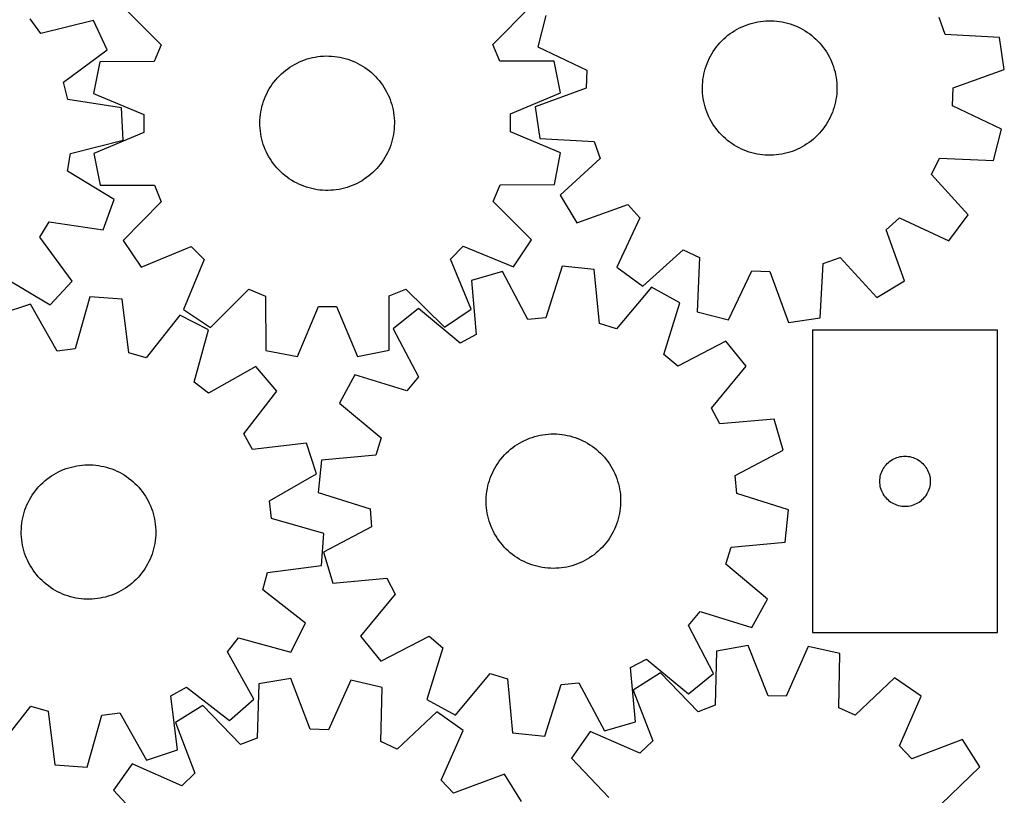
# Model space of a CAD drawing. Header units: millimetres. Extents: x 7 to 1243, y 7 to 1479.
# Tile 9 of 24: x 891 to 1242, y 339 to 616. Entities that reach past the tile are written whole.
import ezdxf

# ---------------------------------------------------------------- set-up
doc = ezdxf.new("R2010")
doc.units = ezdxf.units.MM
doc.layers.add('CUT', color=7, linetype='CONTINUOUS', true_color=0x000000)

msp = doc.modelspace()

# ---------------------------------------------------------------- linework, layer by layer
at = {"layer": 'CUT'}
for p, q in [((927.771258, 620.705511), (941.443805, 606.975839)), ((1059.902452, 607.137386), (1073.5375, 620.904298)), ((898.497494, 611.123518), (894.686267, 616.302055)), ((917.326217, 615.697533), (898.497494, 611.123518)), ((922.220224, 605.250803), (917.326217, 615.697533)), ((1078.755932, 617.497653), (1075.962127, 606.304793)), ((1152.474708, 614.794094), (1153.425651, 615.027339)), ((1153.425651, 615.027339), (1154.385316, 615.221601)), ((1154.385316, 615.221601), (1155.352106, 615.376559)), ((1155.352106, 615.376559), (1156.324412, 615.491954)), ((1156.324412, 615.491954), (1157.300616, 615.567593)), ((1157.300616, 615.567593), (1158.279093, 615.603352)), ((1158.279093, 615.603352), (1159.258213, 615.599171)), ((1159.258213, 615.599171), (1160.236349, 615.555055)), ((1160.236349, 615.555055), (1161.211871, 615.47108)), ((1161.211871, 615.47108), (1162.183156, 615.347385)), ((1162.183156, 615.347385), (1163.148587, 615.184175)), ((1163.148587, 615.184175), (1164.106558, 614.981722)), ((1221.349114, 610.677906), (1219.177951, 616.730074)), ((1144.563034, 611.025574), (1145.366849, 611.58466)), ((1145.366849, 611.58466), (1146.192798, 612.110495)), ((1146.192798, 612.110495), (1147.039509, 612.602203)), ((1147.039509, 612.602203), (1147.90557, 613.058966)), ((1147.90557, 613.058966), (1148.789542, 613.480023)), ((1148.789542, 613.480023), (1149.689953, 613.864673)), ((1149.689953, 613.864673), (1150.605303, 614.212277)), ((1150.605303, 614.212277), (1151.53407, 614.522256)), ((1151.53407, 614.522256), (1152.474708, 614.794094)), ((1164.106558, 614.981722), (1165.055474, 614.740364)), ((1165.055474, 614.740364), (1165.993755, 614.460501)), ((1165.993755, 614.460501), (1166.919841, 614.1426)), ((1166.919841, 614.1426), (1167.832189, 613.78719)), ((1167.832189, 613.78719), (1168.729281, 613.394863)), ((1168.729281, 613.394863), (1169.609624, 612.966271)), ((1169.609624, 612.966271), (1170.471753, 612.502127)), ((1170.471753, 612.502127), (1171.314232, 612.003205)), ((1171.314232, 612.003205), (1172.13566, 611.470334)), ((1172.13566, 611.470334), (1172.93467, 610.904402)), ((1140.921407, 607.765782), (1141.59529, 608.476118)), ((1141.59529, 608.476118), (1142.297585, 609.158377)), ((1142.297585, 609.158377), (1143.027124, 609.811421)), ((1143.027124, 609.811421), (1143.782693, 610.434166)), ((1143.782693, 610.434166), (1144.563034, 611.025574)), ((1172.93467, 610.904402), (1173.709931, 610.306351)), ((1173.709931, 610.306351), (1174.460153, 609.677175)), ((1174.460153, 609.677175), (1175.184088, 609.017923)), ((1175.184088, 609.017923), (1175.88053, 608.329691)), ((1175.88053, 608.329691), (1176.54832, 607.613624)), ((1240.699554, 609.676467), (1221.349114, 610.677906)), ((1242.401737, 598.266469), (1240.699554, 609.676467)), ((906.654363, 593.711896), (922.220224, 605.250803)), ((941.443805, 606.975839), (938.991319, 601.032103)), ((1062.371139, 601.200361), (1059.902452, 607.137386)), ((1075.962127, 606.304793), (1093.456369, 597.974491)), ((1138.015686, 603.835837), (1138.531689, 604.667964)), ((1138.531689, 604.667964), (1139.081205, 605.478351)), ((1139.081205, 605.478351), (1139.663318, 606.26565)), ((1139.663318, 606.26565), (1140.277059, 607.02855)), ((1140.277059, 607.02855), (1140.921407, 607.765782)), ((1176.54832, 607.613624), (1177.186348, 606.870916)), ((1177.186348, 606.870916), (1177.79355, 606.102801)), ((1177.79355, 606.102801), (1178.368917, 605.310558)), ((1178.368917, 605.310558), (1178.911491, 604.495507)), ((1178.911491, 604.495507), (1179.420368, 603.659003)), ((919.615207, 600.938861), (917.380025, 589.621201)), ((938.991319, 601.032103), (919.615207, 600.938861)), ((989.980297, 600.510527), (990.864848, 600.930366)), ((990.864848, 600.930366), (991.765787, 601.313776)), ((991.765787, 601.313776), (992.681616, 601.660118)), ((992.681616, 601.660118), (993.610809, 601.968817)), ((993.610809, 601.968817), (994.551821, 602.239359)), ((994.551821, 602.239359), (995.503084, 602.471293)), ((995.503084, 602.471293), (996.463016, 602.664233)), ((996.463016, 602.664233), (997.430019, 602.817858)), ((997.430019, 602.817858), (998.402483, 602.931913)), ((998.402483, 602.931913), (999.37879, 603.006207)), ((999.37879, 603.006207), (1000.357315, 603.040618)), ((1000.357315, 603.040618), (1001.336429, 603.035087)), ((1001.336429, 603.035087), (1002.314503, 602.989624)), ((1002.314503, 602.989624), (1003.289908, 602.904305)), ((1003.289908, 602.904305), (1004.261022, 602.779271)), ((1004.261022, 602.779271), (1005.226228, 602.614731)), ((1005.226228, 602.614731), (1006.183918, 602.410959)), ((1006.183918, 602.410959), (1007.132501, 602.168293)), ((1007.132501, 602.168293), (1008.070396, 601.887138)), ((1008.070396, 601.887138), (1008.996042, 601.567961)), ((1008.996042, 601.567961), (1009.9079, 601.211294)), ((1009.9079, 601.211294), (1010.80445, 600.817731)), ((1081.747433, 601.159967), (1062.371139, 601.200361)), ((1084.013476, 589.848446), (1081.747433, 601.159967)), ((1136.3031, 600.318127), (1136.677047, 601.223035)), ((1136.677047, 601.223035), (1137.087592, 602.111938)), ((1137.087592, 602.111938), (1137.534053, 602.983355)), ((1137.534053, 602.983355), (1138.015686, 603.835837)), ((1179.420368, 603.659003), (1179.894702, 602.802438)), ((1179.894702, 602.802438), (1180.333703, 601.927239)), ((1180.333703, 601.927239), (1180.736641, 601.034863)), ((1180.736641, 601.034863), (1181.102844, 600.126793)), ((985.097381, 597.269708), (985.853807, 597.891411)), ((985.853807, 597.891411), (986.634962, 598.481743)), ((986.634962, 598.481743), (987.439546, 599.039722)), ((987.439546, 599.039722), (988.266219, 599.564418)), ((988.266219, 599.564418), (989.113606, 600.054959)), ((989.113606, 600.054959), (989.980297, 600.510527)), ((1010.80445, 600.817731), (1011.684202, 600.387926)), ((1011.684202, 600.387926), (1012.54569, 599.922595)), ((1012.54569, 599.922595), (1013.387482, 599.422513)), ((1013.387482, 599.422513), (1014.208175, 598.888511)), ((1014.208175, 598.888511), (1015.006404, 598.321478)), ((1015.006404, 598.321478), (1015.78084, 597.722359)), ((1015.78084, 597.722359), (1016.530194, 597.092151)), ((1093.456369, 597.974491), (1093.146197, 591.552148)), ((1135.184814, 596.568905), (1135.406766, 597.522546)), ((1135.406766, 597.522546), (1135.667431, 598.466342)), ((1135.667431, 598.466342), (1135.966375, 599.398719)), ((1135.966375, 599.398719), (1136.3031, 600.318127)), ((1181.102844, 600.126793), (1181.431704, 599.204543)), ((1181.431704, 599.204543), (1181.722673, 598.269646)), ((1181.722673, 598.269646), (1181.975267, 597.323659)), ((1224.186152, 591.6608), (1242.401737, 598.266469)), ((981.728692, 593.728575), (982.343483, 594.490629)), ((982.343483, 594.490629), (982.988847, 595.226972)), ((982.988847, 595.226972), (983.663707, 595.936379)), ((983.663707, 595.936379), (984.366942, 596.617669)), ((984.366942, 596.617669), (985.097381, 597.269708)), ((1016.530194, 597.092151), (1017.25322, 596.431901)), ((1017.25322, 596.431901), (1017.948713, 595.74271)), ((1017.948713, 595.74271), (1018.615516, 595.025724)), ((1018.615516, 595.025724), (1019.25252, 594.282137)), ((1019.25252, 594.282137), (1019.858663, 593.513187)), ((1134.754605, 593.664838), (1134.858462, 594.638444)), ((1134.858462, 594.638444), (1135.001945, 595.607004)), ((1135.001945, 595.607004), (1135.184814, 596.568905)), ((1181.975267, 597.323659), (1182.189065, 596.368156)), ((1182.189065, 596.368156), (1182.363712, 595.404728)), ((1182.363712, 595.404728), (1182.498916, 594.434978)), ((1182.498916, 594.434978), (1182.594453, 593.46052)), ((908.193738, 587.469059), (906.654363, 593.711896)), ((979.147244, 589.578416), (979.594906, 590.449217)), ((979.594906, 590.449217), (980.077713, 591.301034)), ((980.077713, 591.301034), (980.594863, 592.13245)), ((980.594863, 592.13245), (981.145494, 592.942079)), ((981.145494, 592.942079), (981.728692, 593.728575)), ((1019.858663, 593.513187), (1020.432938, 592.720152)), ((1020.432938, 592.720152), (1020.974388, 591.904354)), ((1020.974388, 591.904354), (1021.482112, 591.067149)), ((1021.482112, 591.067149), (1021.955265, 590.209932)), ((1093.146197, 591.552148), (1074.930612, 584.946478)), ((1134.666393, 591.708974), (1134.690547, 592.687806)), ((1134.682185, 590.729971), (1134.666393, 591.708974)), ((1134.737896, 589.752428), (1134.682185, 590.729971)), ((1134.690547, 592.687806), (1134.754605, 593.664838)), ((1182.641802, 590.525142), (1182.577744, 589.54811)), ((1182.594453, 593.46052), (1182.650164, 592.482976)), ((1182.665956, 591.503974), (1182.641802, 590.525142)), ((1182.650164, 592.482976), (1182.665956, 591.503974)), ((1223.87598, 585.238457), (1224.186152, 591.6608)), ((927.339609, 584.489457), (908.193738, 587.469059)), ((917.380025, 589.621201), (935.265929, 582.168895)), ((978.02229, 586.866745), (978.360282, 587.785688)), ((978.360282, 587.785688), (978.735475, 588.69008)), ((978.735475, 588.69008), (979.147244, 589.578416)), ((1021.955265, 590.209932), (1022.39306, 589.334129)), ((1022.39306, 589.334129), (1022.794768, 588.441198)), ((1022.794768, 588.441198), (1023.15972, 587.532625)), ((1023.15972, 587.532625), (1023.487309, 586.609922)), ((1066.147964, 582.347385), (1084.013476, 589.848446)), ((1134.833433, 588.77797), (1134.737896, 589.752428)), ((1134.968637, 587.80822), (1134.833433, 588.77797)), ((1135.143284, 586.844792), (1134.968637, 587.80822)), ((1182.330404, 587.605944), (1182.147535, 586.644043)), ((1182.473887, 588.574504), (1182.330404, 587.605944)), ((1182.577744, 589.54811), (1182.473887, 588.574504)), ((927.863291, 572.965081), (927.339609, 584.489457)), ((977.052636, 583.076362), (977.236831, 584.03801)), ((977.236831, 584.03801), (977.460096, 584.991345)), ((977.460096, 584.991345), (977.722061, 585.93478)), ((977.722061, 585.93478), (978.02229, 586.866745)), ((1023.487309, 586.609922), (1023.776989, 585.674625)), ((1023.776989, 585.674625), (1024.028279, 584.728291)), ((1024.028279, 584.728291), (1024.240761, 583.772494)), ((1024.240761, 583.772494), (1024.414079, 582.808826)), ((1074.930612, 584.946478), (1076.632795, 573.536481)), ((1135.357082, 585.889289), (1135.143284, 586.844792)), ((1135.609676, 584.943302), (1135.357082, 585.889289)), ((1135.900645, 584.008405), (1135.609676, 584.943302)), ((1136.229505, 583.086155), (1135.900645, 584.008405)), ((1181.365974, 583.814229), (1181.029249, 582.894821)), ((1181.664918, 584.746606), (1181.365974, 583.814229)), ((1181.925583, 585.690401), (1181.664918, 584.746606)), ((1182.147535, 586.644043), (1181.925583, 585.690401)), ((1241.370222, 576.908155), (1223.87598, 585.238457)), ((935.265929, 582.168895), (935.274698, 575.739073)), ((976.711714, 579.178798), (976.737216, 580.157596)), ((976.737216, 580.157596), (976.802621, 581.134539)), ((976.802621, 581.134539), (976.907819, 582.108001)), ((976.907819, 582.108001), (977.052636, 583.076362)), ((1024.414079, 582.808826), (1024.547947, 581.838891)), ((1024.547947, 581.838891), (1024.642142, 580.864303)), ((1024.642142, 580.864303), (1024.696505, 579.886683)), ((1024.696505, 579.886683), (1024.710948, 578.90766)), ((1066.156733, 575.917563), (1066.147964, 582.347385)), ((1136.595708, 582.178085), (1136.229505, 583.086155)), ((1136.998646, 581.285708), (1136.595708, 582.178085)), ((1137.437647, 580.410509), (1136.998646, 581.285708)), ((1137.911981, 579.553945), (1137.437647, 580.410509)), ((1179.798296, 580.229593), (1179.316663, 579.377111)), ((1180.244757, 581.10101), (1179.798296, 580.229593)), ((1180.655302, 581.989912), (1180.244757, 581.10101)), ((1181.029249, 582.894821), (1180.655302, 581.989912)), ((976.726157, 578.199775), (976.711714, 579.178798)), ((976.780521, 577.222155), (976.726157, 578.199775)), ((976.874715, 576.247567), (976.780521, 577.222155)), ((1024.620041, 576.951919), (1024.514843, 575.978457)), ((1024.685446, 577.928862), (1024.620041, 576.951919)), ((1024.710948, 578.90766), (1024.685446, 577.928862)), ((1138.420858, 578.717441), (1137.911981, 579.553945)), ((1138.963432, 577.902389), (1138.420858, 578.717441)), ((1139.538799, 577.110147), (1138.963432, 577.902389)), ((1140.146001, 576.342032), (1139.538799, 577.110147)), ((1140.784029, 575.599324), (1140.146001, 576.342032)), ((1177.669031, 576.947298), (1177.05529, 576.184398)), ((1178.251144, 577.734597), (1177.669031, 576.947298)), ((1178.800659, 578.544984), (1178.251144, 577.734597)), ((1179.316663, 579.377111), (1178.800659, 578.544984)), ((1238.576417, 565.715295), (1241.370222, 576.908155)), ((909.066562, 568.261318), (927.863291, 572.965081)), ((935.274698, 575.739073), (917.409187, 568.238012)), ((977.008583, 575.277632), (976.874715, 576.247567)), ((977.181902, 574.313964), (977.008583, 575.277632)), ((977.394383, 573.358167), (977.181902, 574.313964)), ((977.645673, 572.411833), (977.394383, 573.358167)), ((1023.962566, 573.095113), (1023.700601, 572.151678)), ((1024.185831, 574.048448), (1023.962566, 573.095113)), ((1024.370026, 575.010096), (1024.185831, 574.048448)), ((1024.514843, 575.978457), (1024.370026, 575.010096)), ((1084.042637, 568.465257), (1066.156733, 575.917563)), ((1076.632795, 573.536481), (1095.983235, 572.535042)), ((1141.451819, 574.883257), (1140.784029, 575.599324)), ((1142.148261, 574.195025), (1141.451819, 574.883257)), ((1142.872196, 573.535773), (1142.148261, 574.195025)), ((1143.622418, 572.906597), (1142.872196, 573.535773)), ((1144.397679, 572.308546), (1143.622418, 572.906597)), ((1174.305225, 573.401526), (1173.549656, 572.778782)), ((1175.034764, 574.054571), (1174.305225, 573.401526)), ((1175.737059, 574.73683), (1175.034764, 574.054571)), ((1176.410942, 575.447166), (1175.737059, 574.73683)), ((1177.05529, 576.184398), (1176.410942, 575.447166)), ((977.935353, 571.476536), (977.645673, 572.411833)), ((978.262942, 570.553833), (977.935353, 571.476536)), ((978.627894, 569.64526), (978.262942, 570.553833)), ((979.029602, 568.752329), (978.627894, 569.64526)), ((1022.687187, 569.396378), (1022.275418, 568.508042)), ((1023.062381, 570.30077), (1022.687187, 569.396378)), ((1023.400373, 571.219713), (1023.062381, 570.30077)), ((1023.700601, 572.151678), (1023.400373, 571.219713)), ((1095.983235, 572.535042), (1098.154398, 566.482874)), ((1145.196688, 571.742614), (1144.397679, 572.308546)), ((1146.018117, 571.209743), (1145.196688, 571.742614)), ((1146.860596, 570.710821), (1146.018117, 571.209743)), ((1147.722725, 570.246677), (1146.860596, 570.710821)), ((1148.603068, 569.818085), (1147.722725, 570.246677)), ((1149.50016, 569.425758), (1148.603068, 569.818085)), ((1150.412508, 569.070348), (1149.50016, 569.425758)), ((1167.642396, 569.348274), (1166.727046, 569.00067)), ((1168.542807, 569.732925), (1167.642396, 569.348274)), ((1169.426778, 570.153982), (1168.542807, 569.732925)), ((1170.29284, 570.610745), (1169.426778, 570.153982)), ((1171.139551, 571.102453), (1170.29284, 570.610745)), ((1171.9655, 571.628288), (1171.139551, 571.102453)), ((1172.769315, 572.187374), (1171.9655, 571.628288)), ((1173.549656, 572.778782), (1172.769315, 572.187374)), ((908.099728, 561.904596), (909.066562, 568.261318)), ((917.409187, 568.238012), (919.675229, 556.926491)), ((979.467397, 567.876526), (979.029602, 568.752329)), ((979.94055, 567.019309), (979.467397, 567.876526)), ((980.448274, 566.182104), (979.94055, 567.019309)), ((980.989724, 565.366306), (980.448274, 566.182104)), ((1020.8278, 565.954008), (1020.277168, 565.144379)), ((1021.344949, 566.785424), (1020.8278, 565.954008)), ((1021.827757, 567.637241), (1021.344949, 566.785424)), ((1022.275418, 568.508042), (1021.827757, 567.637241)), ((1081.807455, 557.147597), (1084.042637, 568.465257)), ((1098.154398, 566.482874), (1083.853272, 553.409228)), ((1151.338593, 568.752447), (1150.412508, 569.070348)), ((1152.276875, 568.472584), (1151.338593, 568.752447)), ((1153.225791, 568.231226), (1152.276875, 568.472584)), ((1154.183762, 568.028773), (1153.225791, 568.231226)), ((1155.149193, 567.865563), (1154.183762, 568.028773)), ((1156.120478, 567.741868), (1155.149193, 567.865563)), ((1157.096, 567.657892), (1156.120478, 567.741868)), ((1158.074135, 567.613777), (1157.096, 567.657892)), ((1159.053256, 567.609596), (1158.074135, 567.613777)), ((1160.031733, 567.645354), (1159.053256, 567.609596)), ((1161.007937, 567.720994), (1160.031733, 567.645354)), ((1161.980243, 567.836389), (1161.007937, 567.720994)), ((1162.947033, 567.991346), (1161.980243, 567.836389)), ((1163.906698, 568.185609), (1162.947033, 567.991346)), ((1164.857641, 568.418853), (1163.906698, 568.185609)), ((1165.798279, 568.690691), (1164.857641, 568.418853)), ((1166.727046, 569.00067), (1165.798279, 568.690691)), ((1216.475245, 560.768481), (1219.21953, 566.583254)), ((1219.21953, 566.583254), (1238.576417, 565.715295)), ((981.563999, 564.573272), (980.989724, 565.366306)), ((982.170142, 563.804321), (981.563999, 564.573272)), ((982.807146, 563.060734), (982.170142, 563.804321)), ((983.473949, 562.343748), (982.807146, 563.060734)), ((984.169442, 561.654557), (983.473949, 562.343748)), ((1018.433815, 562.859486), (1017.758955, 562.150079)), ((1019.079179, 563.595829), (1018.433815, 562.859486)), ((1019.693971, 564.357883), (1019.079179, 563.595829)), ((1020.277168, 565.144379), (1019.693971, 564.357883)), ((924.647963, 551.824995), (908.099728, 561.904596)), ((984.892468, 560.994308), (984.169442, 561.654557)), ((985.641822, 560.364099), (984.892468, 560.994308)), ((986.416259, 559.76498), (985.641822, 560.364099)), ((987.214487, 559.197947), (986.416259, 559.76498)), ((988.035181, 558.663945), (987.214487, 559.197947)), ((1013.983116, 559.046736), (1013.156443, 558.52204)), ((1014.7877, 559.604715), (1013.983116, 559.046736)), ((1015.568855, 560.195047), (1014.7877, 559.604715)), ((1016.325282, 560.81675), (1015.568855, 560.195047)), ((1017.05572, 561.468789), (1016.325282, 560.81675)), ((1017.758955, 562.150079), (1017.05572, 561.468789)), ((1229.449948, 546.377529), (1216.475245, 560.768481)), ((919.675229, 556.926491), (939.051523, 556.886097)), ((939.051523, 556.886097), (941.520211, 550.949072)), ((988.876972, 558.163863), (988.035181, 558.663945)), ((989.73846, 557.698532), (988.876972, 558.163863)), ((990.618212, 557.268727), (989.73846, 557.698532)), ((991.514762, 556.875164), (990.618212, 557.268727)), ((992.42662, 556.518497), (991.514762, 556.875164)), ((993.352266, 556.19932), (992.42662, 556.518497)), ((994.290161, 555.918165), (993.352266, 556.19932)), ((995.238744, 555.675499), (994.290161, 555.918165)), ((996.196435, 555.471727), (995.238744, 555.675499)), ((997.16164, 555.307187), (996.196435, 555.471727)), ((998.132754, 555.182153), (997.16164, 555.307187)), ((1003.992643, 555.2686), (1003.020179, 555.154545)), ((1004.959646, 555.422225), (1003.992643, 555.2686)), ((1005.919578, 555.615165), (1004.959646, 555.422225)), ((1006.870841, 555.847099), (1005.919578, 555.615165)), ((1007.811853, 556.117641), (1006.870841, 555.847099)), ((1008.741046, 556.42634), (1007.811853, 556.117641)), ((1009.656875, 556.772682), (1008.741046, 556.42634)), ((1010.557814, 557.156092), (1009.656875, 556.772682)), ((1011.442365, 557.575931), (1010.557814, 557.156092)), ((1012.309056, 558.031499), (1011.442365, 557.575931)), ((1013.156443, 558.52204), (1012.309056, 558.031499)), ((1059.978857, 551.110619), (1062.431343, 557.054355)), ((1062.431343, 557.054355), (1081.807455, 557.147597)), ((920.721595, 540.977455), (924.647963, 551.824995)), ((999.108159, 555.096834), (998.132754, 555.182153)), ((1000.086233, 555.051371), (999.108159, 555.096834)), ((1001.065347, 555.04584), (1000.086233, 555.051371)), ((1002.043872, 555.080251), (1001.065347, 555.04584)), ((1003.020179, 555.154545), (1002.043872, 555.080251)), ((1083.853272, 553.409228), (1089.792301, 543.519162)), ((941.520211, 550.949072), (927.885162, 537.18216)), ((1073.651404, 537.380947), (1059.978857, 551.110619)), ((1089.792301, 543.519162), (1108.053011, 549.999046)), ((1108.053011, 549.999046), (1112.374968, 545.238439)), ((1112.374968, 545.238439), (1104.165518, 527.687162)), ((1200.273602, 540.99331), (1205.034209, 545.315268)), ((1205.034209, 545.315268), (1222.585487, 537.105818)), ((1222.585487, 537.105818), (1229.449948, 546.377529)), ((898.229779, 538.322087), (901.555629, 543.824942)), ((901.555629, 543.824942), (920.721595, 540.977455)), ((909.661057, 522.677015), (898.229779, 538.322087)), ((1206.753486, 522.7326), (1200.273602, 540.99331)), ((927.885162, 537.18216), (934.307444, 527.598853)), ((934.307444, 527.598853), (952.224264, 534.976522)), ((952.224264, 534.976522), (956.777035, 530.436151)), ((1044.778039, 530.556162), (1049.318409, 535.108933)), ((1049.318409, 535.108933), (1067.255284, 527.78016)), ((1067.255284, 527.78016), (1073.651404, 537.380947)), ((1113.43723, 520.822701), (1127.828182, 533.797404)), ((1127.828182, 533.797404), (1133.642955, 531.053118)), ((1133.642955, 531.053118), (1132.774995, 511.696231)), ((1177.737606, 528.923535), (1183.789775, 531.094697)), ((1183.789775, 531.094697), (1196.86342, 516.793571)), ((956.777035, 530.436151), (949.448262, 512.499276)), ((1052.155707, 512.639342), (1044.778039, 530.556162)), ((1084.597638, 528.057544), (1078.766157, 509.57955)), ((1096.069277, 526.838134), (1084.597638, 528.057544)), ((1104.165518, 527.687162), (1113.43723, 520.822701)), ((1176.736167, 509.573094), (1177.737606, 528.923535)), ((885.265036, 524.122983), (901.882393, 514.157752)), ((1063.301839, 526.12608), (1052.236779, 522.86266)), ((1072.362613, 508.998768), (1063.301839, 526.12608)), ((1097.886002, 507.547154), (1096.069277, 526.838134)), ((1143.967856, 508.902427), (1152.298158, 526.396668)), ((1152.298158, 526.396668), (1158.7205, 526.086496)), ((1158.7205, 526.086496), (1165.32617, 507.870911)), ((901.882393, 514.157752), (909.661057, 522.677015)), ((1052.236779, 522.86266), (1053.920415, 503.559609)), ((1116.48317, 520.473025), (1104.024362, 505.633196)), ((1126.614935, 514.956432), (1116.48317, 520.473025)), ((1196.86342, 516.793571), (1206.753486, 522.7326)), ((916.019212, 517.093987), (910.773154, 498.441339)), ((927.523592, 516.236831), (916.019212, 517.093987)), ((959.049049, 506.103156), (972.778721, 519.775703)), ((972.778721, 519.775703), (978.722457, 517.323217)), ((978.722457, 517.323217), (978.815699, 497.947105)), ((1022.828069, 498.007127), (1022.868463, 517.383421)), ((1022.868463, 517.383421), (1028.805488, 519.852109)), ((1028.805488, 519.852109), (1042.5724, 506.21706)), ((894.794888, 514.492127), (883.838208, 510.8815)), ((904.391102, 497.658972), (894.794888, 514.492127)), ((929.947568, 497.012712), (927.523592, 516.236831)), ((990.133359, 495.711923), (997.585665, 513.597827)), ((997.585665, 513.597827), (1004.015487, 513.606596)), ((1004.015487, 513.606596), (1011.516548, 495.741084)), ((1120.911031, 496.438659), (1126.614935, 514.956432)), ((948.127999, 510.51844), (936.143214, 495.29322)), ((958.428641, 505.323996), (948.127999, 510.51844)), ((949.448262, 512.499276), (959.049049, 506.103156)), ((1033.301165, 512.928671), (1024.327239, 505.679249)), ((1048.226567, 500.572506), (1033.301165, 512.928671)), ((1042.5724, 506.21706), (1052.155707, 512.639342)), ((1078.766157, 509.57955), (1072.362613, 508.998768)), ((1132.774995, 511.696231), (1143.967856, 508.902427)), ((1165.32617, 507.870911), (1176.736167, 509.573094)), ((1104.024362, 505.633196), (1097.886002, 507.547154)), ((953.311351, 486.63561), (958.428641, 505.323996)), ((1024.327239, 505.679249), (1033.269674, 488.489855)), ((1053.920415, 503.559609), (1048.226567, 500.572506)), ((1239.959317, 505.172183), (1173.959317, 505.172183)), ((1173.959317, 505.172183), (1173.959317, 397.172183)), ((1239.959317, 397.172183), (1239.959317, 505.172183)), ((1143.03909, 501.263779), (1125.849696, 492.321344)), ((1150.288511, 492.289853), (1143.03909, 501.263779)), ((910.773154, 498.441339), (904.391102, 497.658972)), ((936.143214, 495.29322), (929.947568, 497.012712)), ((978.815699, 497.947105), (990.133359, 495.711923)), ((1011.516548, 495.741084), (1022.828069, 498.007127)), ((1125.849696, 492.321344), (1120.911031, 496.438659)), ((975.276298, 492.155926), (958.37736, 482.676035)), ((982.805022, 483.415), (975.276298, 492.155926)), ((1137.932347, 477.364451), (1150.288511, 492.289853)), ((1010.634586, 489.255094), (1005.117993, 479.123329)), ((1029.152359, 483.55119), (1010.634586, 489.255094)), ((1033.269674, 488.489855), (1029.152359, 483.55119)), ((958.37736, 482.676035), (953.311351, 486.63561)), ((970.925527, 468.107485), (982.805022, 483.415)), ((1005.117993, 479.123329), (1019.957822, 466.664521)), ((1140.91945, 471.670603), (1137.932347, 477.364451)), ((1160.222501, 473.354239), (1140.91945, 471.670603)), ((1163.48592, 462.289179), (1160.222501, 473.354239)), ((974.090645, 462.510637), (970.925527, 468.107485)), ((1074.789019, 467.165359), (1075.734751, 467.418906)), ((1075.734751, 467.418906), (1076.690038, 467.633667)), ((1076.690038, 467.633667), (1077.653289, 467.809285)), ((1077.653289, 467.809285), (1078.622902, 467.945467)), ((1078.622902, 467.945467), (1079.597263, 468.041986)), ((1079.597263, 468.041986), (1080.57475, 468.098682)), ((1080.57475, 468.098682), (1081.553736, 468.115461)), ((1081.553736, 468.115461), (1082.532592, 468.092294)), ((1082.532592, 468.092294), (1083.509688, 468.029221)), ((1083.509688, 468.029221), (1084.483398, 467.926345)), ((1084.483398, 467.926345), (1085.452102, 467.783839)), ((1085.452102, 467.783839), (1086.414187, 467.601939)), ((1086.414187, 467.601939), (1087.368052, 467.380949)), ((993.331025, 464.801971), (974.090645, 462.510637)), ((996.941652, 453.84529), (993.331025, 464.801971)), ((1019.957822, 466.664521), (1018.043864, 460.526162)), ((1067.75149, 463.804507), (1068.565995, 464.347902)), ((1068.565995, 464.347902), (1069.401985, 464.857622)), ((1069.401985, 464.857622), (1070.258071, 465.332819)), ((1070.258071, 465.332819), (1071.132827, 465.772702)), ((1071.132827, 465.772702), (1072.024797, 466.17654)), ((1072.024797, 466.17654), (1072.932497, 466.543658)), ((1072.932497, 466.543658), (1073.854416, 466.873448)), ((1073.854416, 466.873448), (1074.789019, 467.165359)), ((1087.368052, 467.380949), (1088.31211, 467.121236)), ((1088.31211, 467.121236), (1089.244788, 466.823232)), ((1089.244788, 466.823232), (1090.164535, 466.487433)), ((1090.164535, 466.487433), (1091.06982, 466.114399)), ((1091.06982, 466.114399), (1091.959136, 465.70475)), ((1091.959136, 465.70475), (1092.831003, 465.259168)), ((1092.831003, 465.259168), (1093.683969, 464.778395)), ((1093.683969, 464.778395), (1094.516616, 464.26323)), ((1094.516616, 464.26323), (1095.327557, 463.714532)), ((1018.043864, 460.526162), (998.752883, 458.709437)), ((1063.388816, 459.891343), (1064.047339, 460.615942)), ((1064.047339, 460.615942), (1064.734868, 461.313077)), ((1064.734868, 461.313077), (1065.450261, 461.981589)), ((1065.450261, 461.981589), (1066.192326, 462.620365)), ((1066.192326, 462.620365), (1066.959828, 463.228342)), ((1066.959828, 463.228342), (1067.75149, 463.804507)), ((1095.327557, 463.714532), (1096.115442, 463.133213)), ((1096.115442, 463.133213), (1096.878961, 462.520241)), ((1096.878961, 462.520241), (1097.616842, 461.876636)), ((1097.616842, 461.876636), (1098.327857, 461.20347)), ((1098.327857, 461.20347), (1099.010823, 460.501863)), ((1099.010823, 460.501863), (1099.664603, 459.772982)), ((1146.358609, 453.228405), (1163.48592, 462.289179)), ((911.33867, 456.72387), (912.305945, 456.87577)), ((912.305945, 456.87577), (913.278611, 456.98809)), ((913.278611, 456.98809), (914.255049, 457.060644)), ((914.255049, 457.060644), (915.233634, 457.093309)), ((915.233634, 457.093309), (916.212737, 457.086032)), ((916.212737, 457.086032), (917.190728, 457.038825)), ((917.190728, 457.038825), (918.165979, 456.951766)), ((918.165979, 456.951766), (919.136869, 456.825001)), ((998.752883, 458.709437), (997.533474, 447.237798)), ((1061.065959, 456.743079), (1061.598001, 457.565044)), ((1061.598001, 457.565044), (1062.163127, 458.364624)), ((1062.163127, 458.364624), (1062.760397, 459.140487)), ((1062.760397, 459.140487), (1063.388816, 459.891343)), ((1099.664603, 459.772982), (1100.288109, 459.018041)), ((1100.288109, 459.018041), (1100.880303, 458.238297)), ((1100.880303, 458.238297), (1101.440199, 457.435047)), ((1101.440199, 457.435047), (1101.966866, 456.609627)), ((1199.819137, 456.651036), (1200.192759, 457.106296)), ((1200.192759, 457.106296), (1200.595356, 457.536144)), ((1200.595356, 457.536144), (1201.025205, 457.938742)), ((1201.025205, 457.938742), (1201.480464, 458.312363)), ((1201.480464, 458.312363), (1201.959185, 458.65541)), ((1201.959185, 458.65541), (1202.459317, 458.966412)), ((1202.459317, 458.966412), (1202.978719, 459.244038)), ((1202.978719, 459.244038), (1203.515166, 459.487099)), ((1203.515166, 459.487099), (1204.066362, 459.694555)), ((1204.066362, 459.694555), (1204.629945, 459.865516)), ((1204.629945, 459.865516), (1205.203504, 459.999251)), ((1205.203504, 459.999251), (1205.784581, 460.095187)), ((1205.784581, 460.095187), (1206.370689, 460.152914)), ((1206.370689, 460.152914), (1206.959317, 460.172183)), ((1206.959317, 460.172183), (1207.547945, 460.152914)), ((1207.547945, 460.152914), (1208.134053, 460.095187)), ((1208.134053, 460.095187), (1208.71513, 459.999251)), ((1208.71513, 459.999251), (1209.288688, 459.865516)), ((1209.288688, 459.865516), (1209.852272, 459.694555)), ((1209.852272, 459.694555), (1210.403468, 459.487099)), ((1210.403468, 459.487099), (1210.939915, 459.244038)), ((1210.939915, 459.244038), (1211.459317, 458.966412)), ((1211.459317, 458.966412), (1211.959449, 458.65541)), ((1211.959449, 458.65541), (1212.43817, 458.312363)), ((1212.43817, 458.312363), (1212.893429, 457.938742)), ((1212.893429, 457.938742), (1213.323278, 457.536144)), ((1213.323278, 457.536144), (1213.725875, 457.106296)), ((1213.725875, 457.106296), (1214.099497, 456.651036)), ((902.30875, 453.115457), (903.136358, 453.638678)), ((903.136358, 453.638678), (903.984618, 454.127707)), ((903.984618, 454.127707), (904.85212, 454.581729)), ((904.85212, 454.581729), (905.737418, 454.99999)), ((905.737418, 454.99999), (906.63904, 455.381792)), ((906.63904, 455.381792), (907.555485, 455.7265)), ((907.555485, 455.7265), (908.485228, 456.033542)), ((908.485228, 456.033542), (909.42672, 456.302405)), ((909.42672, 456.302405), (910.378395, 456.532642)), ((910.378395, 456.532642), (911.33867, 456.72387)), ((919.136869, 456.825001), (920.101779, 456.658739)), ((920.101779, 456.658739), (921.059105, 456.453259)), ((921.059105, 456.453259), (922.007253, 456.208902)), ((922.007253, 456.208902), (922.944645, 455.926075)), ((922.944645, 455.926075), (923.869721, 455.605248)), ((923.869721, 455.605248), (924.780941, 455.246956)), ((924.780941, 455.246956), (925.676788, 454.851794)), ((925.676788, 454.851794), (926.555772, 454.420421)), ((926.555772, 454.420421), (927.416429, 453.953554)), ((927.416429, 453.953554), (928.257327, 453.451971)), ((928.257327, 453.451971), (929.077067, 452.916506)), ((980.108497, 444.249077), (996.941652, 453.84529)), ((1059.285484, 453.259239), (1059.676907, 454.156726)), ((1059.676907, 454.156726), (1060.104612, 455.037501)), ((1060.104612, 455.037501), (1060.567886, 455.900097)), ((1060.567886, 455.900097), (1061.065959, 456.743079)), ((1101.966866, 456.609627), (1102.459428, 455.763413)), ((1102.459428, 455.763413), (1102.917063, 454.897812)), ((1102.917063, 454.897812), (1103.339011, 454.014265)), ((1103.339011, 454.014265), (1103.724569, 453.114243)), ((1198.132249, 452.927996), (1198.265984, 453.501555)), ((1198.265984, 453.501555), (1198.436946, 454.065139)), ((1198.436946, 454.065139), (1198.644401, 454.616334)), ((1198.644401, 454.616334), (1198.887462, 455.152782)), ((1198.887462, 455.152782), (1199.165088, 455.672183)), ((1199.165088, 455.672183), (1199.47609, 456.172315)), ((1199.47609, 456.172315), (1199.819137, 456.651036)), ((1214.099497, 456.651036), (1214.442543, 456.172315)), ((1214.442543, 456.172315), (1214.753546, 455.672183)), ((1214.753546, 455.672183), (1215.031172, 455.152782)), ((1215.031172, 455.152782), (1215.274233, 454.616334)), ((1215.274233, 454.616334), (1215.481688, 454.065139)), ((1215.481688, 454.065139), (1215.652649, 453.501555)), ((1215.652649, 453.501555), (1215.786384, 452.927996)), ((897.851258, 449.310651), (898.527383, 450.018853)), ((898.527383, 450.018853), (899.231832, 450.698888)), ((899.231832, 450.698888), (899.963432, 451.349623)), ((899.963432, 451.349623), (900.720966, 451.969976)), ((900.720966, 451.969976), (901.503172, 452.558914)), ((901.503172, 452.558914), (902.30875, 453.115457)), ((929.077067, 452.916506), (929.874283, 452.348051)), ((929.874283, 452.348051), (930.647649, 451.747552)), ((930.647649, 451.747552), (931.395879, 451.116008)), ((931.395879, 451.116008), (932.117726, 450.45447)), ((932.117726, 450.45447), (932.811989, 449.76404)), ((1058.094709, 449.532406), (1058.335111, 450.481565)), ((1058.335111, 450.481565), (1058.614027, 451.420128)), ((1058.614027, 451.420128), (1058.930994, 452.346533)), ((1058.930994, 452.346533), (1059.285484, 453.259239)), ((1103.724569, 453.114243), (1104.073096, 452.199243)), ((1104.073096, 452.199243), (1104.384011, 451.270789)), ((1104.384011, 451.270789), (1104.656797, 450.330426)), ((1104.656797, 450.330426), (1104.891, 449.379719)), ((1146.939391, 446.824861), (1146.358609, 453.228405)), ((1197.959317, 451.172183), (1197.978587, 451.760812)), ((1197.978587, 450.583555), (1197.959317, 451.172183)), ((1197.978587, 451.760812), (1198.036313, 452.346919)), ((1198.036313, 449.997448), (1197.978587, 450.583555)), ((1198.036313, 452.346919), (1198.132249, 452.927996)), ((1198.132249, 449.41637), (1198.036313, 449.997448)), ((1215.786384, 452.927996), (1215.882321, 452.346919)), ((1215.882321, 449.997448), (1215.786384, 449.41637)), ((1215.882321, 452.346919), (1215.940047, 451.760812)), ((1215.940047, 450.583555), (1215.882321, 449.997448)), ((1215.940047, 451.760812), (1215.959317, 451.172183)), ((1215.959317, 451.172183), (1215.940047, 450.583555)), ((895.451759, 446.220403), (896.003834, 447.029049)), ((896.003834, 447.029049), (896.588433, 447.814504)), ((896.588433, 447.814504), (897.204583, 448.57546)), ((897.204583, 448.57546), (897.851258, 449.310651)), ((932.811989, 449.76404), (933.477512, 449.045866)), ((933.477512, 449.045866), (934.113188, 448.301144)), ((934.113188, 448.301144), (934.71796, 447.531113)), ((934.71796, 447.531113), (935.290819, 446.737056)), ((935.290819, 446.737056), (935.830813, 445.920293)), ((997.533474, 447.237798), (1016.011468, 441.406317)), ((1057.525277, 445.661621), (1057.608269, 446.637227)), ((1057.608269, 446.637227), (1057.730985, 447.608636)), ((1057.730985, 447.608636), (1057.893222, 448.574232)), ((1057.893222, 448.574232), (1058.094709, 449.532406)), ((1104.891, 449.379719), (1105.08623, 448.42025)), ((1105.08623, 448.42025), (1105.242162, 447.453617)), ((1105.242162, 447.453617), (1105.358536, 446.481427)), ((1105.358536, 446.481427), (1105.43516, 445.5053)), ((1165.417384, 440.99338), (1146.939391, 446.824861)), ((1198.265984, 448.842812), (1198.132249, 449.41637)), ((1198.436946, 448.279228), (1198.265984, 448.842812)), ((1198.644401, 447.728032), (1198.436946, 448.279228)), ((1198.887462, 447.191585), (1198.644401, 447.728032)), ((1199.165088, 446.672183), (1198.887462, 447.191585)), ((1199.47609, 446.172051), (1199.165088, 446.672183)), ((1214.753546, 446.672183), (1214.442543, 446.172051)), ((1215.031172, 447.191585), (1214.753546, 446.672183)), ((1215.274233, 447.728032), (1215.031172, 447.191585)), ((1215.481688, 448.279228), (1215.274233, 447.728032)), ((1215.652649, 448.842812), (1215.481688, 448.279228)), ((1215.786384, 449.41637), (1215.652649, 448.842812)), ((893.586235, 442.781355), (893.999588, 443.668955)), ((893.999588, 443.668955), (894.448802, 444.538957)), ((894.448802, 444.538957), (894.933127, 445.389911)), ((894.933127, 445.389911), (895.451759, 446.220403)), ((935.830813, 445.920293), (936.337044, 445.082185)), ((936.337044, 445.082185), (936.808667, 444.224125)), ((936.808667, 444.224125), (937.2449, 443.347543)), ((937.2449, 443.347543), (937.645014, 442.453896)), ((980.890864, 437.867024), (980.108497, 444.249077)), ((1057.478953, 443.704317), (1057.482148, 444.683442)), ((1057.515698, 442.725877), (1057.478953, 443.704317)), ((1057.482148, 444.683442), (1057.525277, 445.661621)), ((1105.46871, 443.547736), (1105.425581, 442.569556)), ((1105.43516, 445.5053), (1105.471905, 444.52686)), ((1105.471905, 444.52686), (1105.46871, 443.547736)), ((1199.819137, 445.69333), (1199.47609, 446.172051)), ((1200.192759, 445.238071), (1199.819137, 445.69333)), ((1200.595356, 444.808222), (1200.192759, 445.238071)), ((1201.025205, 444.405625), (1200.595356, 444.808222)), ((1201.480464, 444.032003), (1201.025205, 444.405625)), ((1201.959185, 443.688957), (1201.480464, 444.032003)), ((1202.459317, 443.377955), (1201.959185, 443.688957)), ((1202.978719, 443.100329), (1202.459317, 443.377955)), ((1203.515166, 442.857268), (1202.978719, 443.100329)), ((1204.066362, 442.649812), (1203.515166, 442.857268)), ((1210.403468, 442.857268), (1209.852272, 442.649812)), ((1210.939915, 443.100329), (1210.403468, 442.857268)), ((1211.459317, 443.377955), (1210.939915, 443.100329)), ((1211.959449, 443.688957), (1211.459317, 443.377955)), ((1212.43817, 444.032003), (1211.959449, 443.688957)), ((1212.893429, 444.405625), (1212.43817, 444.032003)), ((1213.323278, 444.808222), (1212.893429, 444.405625)), ((1213.725875, 445.238071), (1213.323278, 444.808222)), ((1214.099497, 445.69333), (1213.725875, 445.238071)), ((1214.442543, 446.172051), (1214.099497, 445.69333)), ((892.304262, 439.0849), (892.567909, 440.027867)), ((892.567909, 440.027867), (892.869799, 440.959294)), ((892.869799, 440.959294), (893.209429, 441.877633)), ((893.209429, 441.877633), (893.586235, 442.781355)), ((937.645014, 442.453896), (938.008345, 441.544674)), ((938.008345, 441.544674), (938.334288, 440.621388)), ((938.334288, 440.621388), (938.6223, 439.685576)), ((938.6223, 439.685576), (938.871902, 438.738795)), ((1016.011468, 441.406317), (1016.59225, 435.002772)), ((1057.592322, 441.74975), (1057.515698, 442.725877)), ((1057.708697, 440.777561), (1057.592322, 441.74975)), ((1057.864629, 439.810927), (1057.708697, 440.777561)), ((1058.059859, 438.851458), (1057.864629, 439.810927)), ((1105.057637, 439.656945), (1104.85615, 438.698771)), ((1105.219873, 440.622541), (1105.057637, 439.656945)), ((1105.342589, 441.59395), (1105.219873, 440.622541)), ((1105.425581, 442.569556), (1105.342589, 441.59395)), ((1164.197975, 429.52174), (1165.417384, 440.99338)), ((1204.629945, 442.478851), (1204.066362, 442.649812)), ((1205.203504, 442.345116), (1204.629945, 442.478851)), ((1205.784581, 442.24918), (1205.203504, 442.345116)), ((1206.370689, 442.191453), (1205.784581, 442.24918)), ((1206.959317, 442.172183), (1206.370689, 442.191453)), ((1207.547945, 442.191453), (1206.959317, 442.172183)), ((1208.134053, 442.24918), (1207.547945, 442.191453)), ((1208.71513, 442.345116), (1208.134053, 442.24918)), ((1209.288688, 442.478851), (1208.71513, 442.345116)), ((1209.852272, 442.649812), (1209.288688, 442.478851)), ((891.639909, 435.229273), (891.746844, 436.202545)), ((891.746844, 436.202545), (891.893387, 437.170647)), ((891.893387, 437.170647), (892.079297, 438.131965)), ((892.079297, 438.131965), (892.304262, 439.0849)), ((938.871902, 438.738795), (939.082678, 437.782621)), ((939.082678, 437.782621), (939.254278, 436.818646)), ((939.254278, 436.818646), (939.386416, 435.848473)), ((939.386416, 435.848473), (939.478872, 434.873719)), ((999.543512, 432.620966), (980.890864, 437.867024)), ((1058.294062, 437.900751), (1058.059859, 438.851458)), ((1058.566848, 436.960388), (1058.294062, 437.900751)), ((1058.877763, 436.031934), (1058.566848, 436.960388)), ((1059.22629, 435.116934), (1058.877763, 436.031934)), ((1104.019864, 435.884644), (1103.665374, 434.971938)), ((1104.336831, 436.811049), (1104.019864, 435.884644)), ((1104.615748, 437.749612), (1104.336831, 436.811049)), ((1104.85615, 438.698771), (1104.615748, 437.749612)), ((891.545515, 433.273697), (891.572762, 434.252448)), ((891.558211, 432.29465), (891.545515, 433.273697)), ((891.610832, 431.316935), (891.558211, 432.29465)), ((891.572762, 434.252448), (891.639909, 435.229273)), ((939.478872, 434.873719), (939.531492, 433.896004)), ((939.544189, 432.916956), (939.516941, 431.938206)), ((939.531492, 433.896004), (939.544189, 432.916956)), ((998.686356, 421.116587), (999.543512, 432.620966)), ((1016.59225, 435.002772), (999.464938, 425.941999)), ((1059.611848, 434.216912), (1059.22629, 435.116934)), ((1060.033796, 433.333365), (1059.611848, 434.216912)), ((1060.491431, 432.467764), (1060.033796, 433.333365)), ((1060.983992, 431.62155), (1060.491431, 432.467764)), ((1102.382972, 432.33108), (1101.8849, 431.488098)), ((1102.846246, 433.193676), (1102.382972, 432.33108)), ((1103.273951, 434.074451), (1102.846246, 433.193676)), ((1103.665374, 434.971938), (1103.273951, 434.074451)), ((891.703288, 430.34218), (891.610832, 431.316935)), ((891.835426, 429.372008), (891.703288, 430.34218)), ((892.007025, 428.408032), (891.835426, 429.372008)), ((939.196316, 429.020007), (939.010407, 428.058689)), ((939.34286, 429.988108), (939.196316, 429.020007)), ((939.449794, 430.961381), (939.34286, 429.988108)), ((939.516941, 431.938206), (939.449794, 430.961381)), ((1061.510659, 430.796131), (1060.983992, 431.62155)), ((1062.070556, 429.99288), (1061.510659, 430.796131)), ((1062.66275, 429.213136), (1062.070556, 429.99288)), ((1063.286256, 428.458195), (1062.66275, 429.213136)), ((1100.190461, 429.09069), (1099.562042, 428.339834)), ((1100.787731, 429.866554), (1100.190461, 429.09069)), ((1101.352857, 430.666133), (1100.787731, 429.866554)), ((1101.8849, 431.488098), (1101.352857, 430.666133)), ((1144.906995, 427.705015), (1164.197975, 429.52174)), ((892.217802, 427.451858), (892.007025, 428.408032)), ((892.467404, 426.505077), (892.217802, 427.451858)), ((892.755416, 425.569265), (892.467404, 426.505077)), ((893.081358, 424.64598), (892.755416, 425.569265)), ((938.219904, 425.231359), (937.880274, 424.31302)), ((938.521794, 426.162787), (938.219904, 425.231359)), ((938.785441, 427.105753), (938.521794, 426.162787)), ((939.010407, 428.058689), (938.785441, 427.105753)), ((999.464938, 425.941999), (1002.728357, 414.876938)), ((1063.940036, 427.729315), (1063.286256, 428.458195)), ((1064.623002, 427.027707), (1063.940036, 427.729315)), ((1065.334017, 426.354541), (1064.623002, 427.027707)), ((1066.071898, 425.710937), (1065.334017, 426.354541)), ((1066.835416, 425.097965), (1066.071898, 425.710937)), ((1096.758532, 425.610812), (1095.99103, 425.002835)), ((1097.500597, 426.249588), (1096.758532, 425.610812)), ((1098.21599, 426.9181), (1097.500597, 426.249588)), ((1098.90352, 427.615235), (1098.21599, 426.9181)), ((1099.562042, 428.339834), (1098.90352, 427.615235)), ((1142.993037, 421.566656), (1144.906995, 427.705015)), ((893.44469, 423.736757), (893.081358, 424.64598)), ((893.844804, 422.843111), (893.44469, 423.736757)), ((894.281036, 421.966529), (893.844804, 422.843111)), ((894.75266, 421.108469), (894.281036, 421.966529)), ((937.090115, 422.521698), (936.640902, 421.651697)), ((937.503469, 423.409299), (937.090115, 422.521698)), ((937.880274, 424.31302), (937.503469, 423.409299)), ((1067.623302, 424.516646), (1066.835416, 425.097965)), ((1068.434243, 423.967947), (1067.623302, 424.516646)), ((1069.266889, 423.452783), (1068.434243, 423.967947)), ((1070.119856, 422.972009), (1069.266889, 423.452783)), ((1070.991723, 422.526427), (1070.119856, 422.972009)), ((1071.881039, 422.116778), (1070.991723, 422.526427)), ((1072.786324, 421.743744), (1071.881039, 422.116778)), ((1073.706071, 421.407945), (1072.786324, 421.743744)), ((1090.926061, 422.054638), (1090.018361, 421.687519)), ((1091.818031, 422.458475), (1090.926061, 422.054638)), ((1092.692787, 422.898358), (1091.818031, 422.458475)), ((1093.548873, 423.373555), (1092.692787, 422.898358)), ((1094.384864, 423.883275), (1093.548873, 423.373555)), ((1095.199368, 424.42667), (1094.384864, 423.883275)), ((1095.99103, 425.002835), (1095.199368, 424.42667)), ((895.25889, 420.27036), (894.75266, 421.108469)), ((895.798885, 419.453598), (895.25889, 420.27036)), ((896.371744, 418.65954), (895.798885, 419.453598)), ((896.976515, 417.88951), (896.371744, 418.65954)), ((934.501271, 418.37615), (933.885121, 417.615193)), ((935.08587, 419.161605), (934.501271, 418.37615)), ((935.637945, 419.970251), (935.08587, 419.161605)), ((936.156576, 420.800742), (935.637945, 419.970251)), ((936.640902, 421.651697), (936.156576, 420.800742)), ((977.742745, 412.496964), (979.462237, 418.692611)), ((979.462237, 418.692611), (998.686356, 421.116587)), ((1074.638749, 421.109941), (1073.706071, 421.407945)), ((1075.582806, 420.850228), (1074.638749, 421.109941)), ((1076.536671, 420.629238), (1075.582806, 420.850228)), ((1077.498756, 420.447338), (1076.536671, 420.629238)), ((1078.46746, 420.304832), (1077.498756, 420.447338)), ((1079.44117, 420.201957), (1078.46746, 420.304832)), ((1080.418267, 420.138883), (1079.44117, 420.201957)), ((1081.397122, 420.115716), (1080.418267, 420.138883)), ((1082.376108, 420.132495), (1081.397122, 420.115716)), ((1083.353595, 420.189191), (1082.376108, 420.132495)), ((1084.327956, 420.285711), (1083.353595, 420.189191)), ((1085.297569, 420.421892), (1084.327956, 420.285711)), ((1086.260821, 420.59751), (1085.297569, 420.421892)), ((1087.216108, 420.812271), (1086.260821, 420.59751)), ((1088.16184, 421.065818), (1087.216108, 420.812271)), ((1089.096443, 421.357729), (1088.16184, 421.065818)), ((1090.018361, 421.687519), (1089.096443, 421.357729)), ((1157.832866, 409.107848), (1142.993037, 421.566656)), ((897.612192, 417.144788), (896.976515, 417.88951)), ((898.277715, 416.426614), (897.612192, 417.144788)), ((898.971978, 415.736184), (898.277715, 416.426614)), ((899.693825, 415.074646), (898.971978, 415.736184)), ((900.442054, 414.443102), (899.693825, 415.074646)), ((931.126272, 414.84103), (930.368738, 414.220677)), ((931.857872, 415.491765), (931.126272, 414.84103)), ((932.562321, 416.1718), (931.857872, 415.491765)), ((933.238445, 416.880002), (932.562321, 416.1718)), ((933.885121, 417.615193), (933.238445, 416.880002)), ((1002.728357, 414.876938), (1022.031409, 416.560574)), ((1022.031409, 416.560574), (1025.018512, 410.866726)), ((901.215421, 413.842602), (900.442054, 414.443102)), ((902.012637, 413.274147), (901.215421, 413.842602)), ((902.832376, 412.738682), (902.012637, 413.274147)), ((903.673274, 412.237099), (902.832376, 412.738682)), ((904.533932, 411.770233), (903.673274, 412.237099)), ((905.412915, 411.33886), (904.533932, 411.770233)), ((906.308763, 410.943698), (905.412915, 411.33886)), ((925.352285, 411.190664), (924.450663, 410.808862)), ((926.237584, 411.608924), (925.352285, 411.190664)), ((927.105085, 412.062947), (926.237584, 411.608924)), ((927.953346, 412.551976), (927.105085, 412.062947)), ((928.780954, 413.075197), (927.953346, 412.551976)), ((929.586531, 413.631739), (928.780954, 413.075197)), ((930.368738, 414.220677), (929.586531, 413.631739)), ((992.967965, 400.512179), (977.742745, 412.496964)), ((907.219983, 410.585406), (906.308763, 410.943698)), ((908.145058, 410.264579), (907.219983, 410.585406)), ((909.08245, 409.981751), (908.145058, 410.264579)), ((910.030599, 409.737394), (909.08245, 409.981751)), ((910.987925, 409.531914), (910.030599, 409.737394)), ((911.952835, 409.365653), (910.987925, 409.531914)), ((912.923724, 409.238888), (911.952835, 409.365653)), ((913.898976, 409.151829), (912.923724, 409.238888)), ((914.876967, 409.104622), (913.898976, 409.151829)), ((915.85607, 409.097345), (914.876967, 409.104622)), ((916.834655, 409.13001), (915.85607, 409.097345)), ((917.811093, 409.202563), (916.834655, 409.13001)), ((918.783759, 409.314884), (917.811093, 409.202563)), ((919.751034, 409.466784), (918.783759, 409.314884)), ((920.711308, 409.658012), (919.751034, 409.466784)), ((921.662984, 409.888249), (920.711308, 409.658012)), ((922.604476, 410.157112), (921.662984, 409.888249)), ((923.534218, 410.464153), (922.604476, 410.157112)), ((924.450663, 410.808862), (923.534218, 410.464153)), ((1025.018512, 410.866726), (1012.662347, 395.941325)), ((1152.316272, 398.976083), (1157.832866, 409.107848)), ((1129.681185, 399.741322), (1133.7985, 404.679987)), ((1133.7985, 404.679987), (1152.316272, 398.976083)), ((987.773521, 390.211538), (992.967965, 400.512179)), ((1138.62362, 382.551928), (1129.681185, 399.741322)), ((1173.959317, 397.172183), (1239.959317, 397.172183)), ((965.12556, 390.262818), (969.085135, 395.328828)), ((969.085135, 395.328828), (987.773521, 390.211538)), ((1012.662347, 395.941325), (1019.911769, 386.967398)), ((1019.911769, 386.967398), (1037.101163, 395.909833)), ((1037.101163, 395.909833), (1042.039827, 391.792518)), ((974.605451, 373.363881), (965.12556, 390.262818)), ((1042.039827, 391.792518), (1036.335924, 373.274746)), ((1139.641904, 390.610756), (1139.166935, 371.240242)), ((1151.001404, 392.622526), (1139.641904, 390.610756)), ((1158.099878, 374.593269), (1151.001404, 392.622526)), ((1172.379868, 392.172083), (1164.52828, 374.457823)), ((1183.644549, 389.683623), (1172.379868, 392.172083)), ((1109.030444, 384.671568), (1114.724292, 387.658671)), ((1114.724292, 387.658671), (1129.649693, 375.302506)), ((1183.303186, 370.310293), (1183.644549, 389.683623)), ((1110.71408, 365.368517), (1109.030444, 384.671568)), ((987.738192, 380.781718), (976.365373, 378.846658)), ((994.714828, 362.704966), (987.738192, 380.781718)), ((1009.113129, 380.187005), (1001.142168, 362.526138)), ((1020.360759, 377.622578), (1009.113129, 380.187005)), ((1046.467689, 367.758152), (1058.926497, 382.597981)), ((1058.926497, 382.597981), (1065.064856, 380.684023)), ((1065.064856, 380.684023), (1066.881581, 361.393043)), ((1119.718401, 382.845727), (1109.993462, 376.640002)), ((1133.176034, 368.905335), (1119.718401, 382.845727)), ((1129.649693, 375.302506), (1138.62362, 382.551928)), ((1203.223297, 381.086284), (1189.190421, 367.725115)), ((1212.678212, 374.47644), (1203.223297, 381.086284)), ((944.960162, 374.549533), (950.55701, 377.714652)), ((950.55701, 377.714652), (965.864525, 365.835157)), ((976.365373, 378.846658), (975.759687, 359.47979)), ((1019.888656, 358.251993), (1020.360759, 377.622578)), ((1078.35322, 360.173634), (1084.184701, 378.651627)), ((1084.184701, 378.651627), (1090.588246, 379.232409)), ((1090.588246, 379.232409), (1099.649019, 362.105098)), ((1109.993462, 376.640002), (1116.967424, 358.562218)), ((947.251496, 355.309154), (944.960162, 374.549533)), ((965.864525, 365.835157), (974.605451, 373.363881)), ((1036.335924, 373.274746), (1046.467689, 367.758152)), ((1164.52828, 374.457823), (1158.099878, 374.593269)), ((1204.948982, 356.708451), (1212.678212, 374.47644)), ((882.961704, 355.672213), (894.946489, 370.897434)), ((894.946489, 370.897434), (901.142136, 369.177941)), ((901.142136, 369.177941), (903.566112, 349.953822)), ((956.38992, 371.216267), (946.62332, 365.076315)), ((969.753164, 357.185368), (956.38992, 371.216267)), ((1139.166935, 371.240242), (1133.176034, 368.905335)), ((1189.190421, 367.725115), (1183.303186, 370.310293)), ((915.070491, 349.096666), (920.316549, 367.749315)), ((920.316549, 367.749315), (926.698602, 368.531682)), ((926.698602, 368.531682), (936.294815, 351.698527)), ((1039.881039, 368.8933), (1025.75831, 355.627141)), ((1049.29113, 362.219797), (1039.881039, 368.8933)), ((946.62332, 365.076315), (953.475119, 346.951877)), ((1001.142168, 362.526138), (994.714828, 362.704966)), ((1041.442162, 344.504376), (1049.29113, 362.219797)), ((1099.649019, 362.105098), (1110.71408, 365.368517)), ((975.759687, 359.47979), (969.753164, 357.185368)), ((1066.881581, 361.393043), (1078.35322, 360.173634)), ((1094.558094, 361.841657), (1087.94825, 352.386741)), ((1112.326083, 354.112427), (1094.558094, 361.841657)), ((1116.967424, 358.562218), (1112.326083, 354.112427)), ((1227.476558, 359.041072), (1209.398773, 352.06711)), ((1233.682283, 349.316133), (1227.476558, 359.041072)), ((936.294815, 351.698527), (947.251496, 355.309154)), ((1025.75831, 355.627141), (1019.888656, 358.251993)), ((1209.398773, 352.06711), (1204.948982, 356.708451)), ((1087.94825, 352.386741), (1101.309419, 338.353866)), ((903.566112, 349.953822), (915.070491, 349.096666)), ((931.088432, 350.382478), (924.414929, 340.972387)), ((948.803852, 342.533511), (931.088432, 350.382478)), ((1219.74189, 335.8585), (1233.682283, 349.316133)), ((953.475119, 346.951877), (948.803852, 342.533511)), ((1045.860529, 339.83311), (1041.442162, 344.504376)), ((1063.984967, 346.684908), (1045.860529, 339.83311)), ((1070.124919, 336.918309), (1063.984967, 346.684908)), ((924.414929, 340.972387), (937.681087, 326.849659))]:
    msp.add_line(p, q, dxfattribs=at)

doc.saveas('drawing.dxf')
